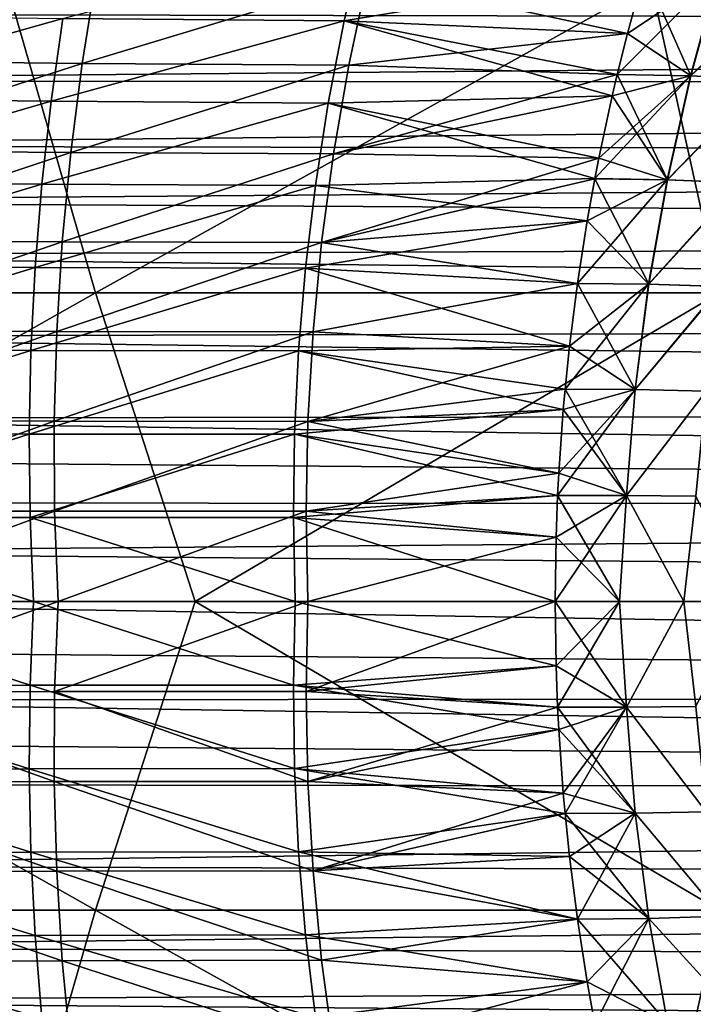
# Model space of a CAD drawing. Header units: metres. Extents: x -31 to 167, y -24 to 31.
# Tile 108 of 155: x 45 to 57, y -7 to 10. Entities that reach past the tile are written whole.
import ezdxf

# ---------------------------------------------------------------- set-up
doc = ezdxf.new("R2010")
doc.units = ezdxf.units.M
doc.layers.add('solid_12_381_042_XXX', color=7, linetype='CONTINUOUS')

msp = doc.modelspace()

# ---------------------------------------------------------------- linework, layer by layer
at = {"layer": 'solid_12_381_042_XXX'}
for points in [[(51.228695, 11.575222, 141.367889), (50.902172, 10.14524, 141.289688), (45.98563, 10.189199, 141.223022)], [(56.154343, 11.020045, 141.419693), (50.902172, 10.14524, 141.289688), (51.228695, 11.575222, 141.367889)], [(46.576378, 10.959479, 145.980133), (41.925274, 11.022121, 146.026047), (41.74831, 9.452508, 146.115204)], [(56.154343, 11.020045, 141.419693), (55.853584, 9.923126, 141.36702), (50.902172, 10.14524, 141.289688)], [(55.853596, 9.923161, 145.885284), (56.154224, 11.019628, 145.832642), (51.313866, 10.91248, 145.918365)], [(57.447823, 10.987242, 141.443542), (55.853584, 9.923126, 141.36702), (56.154343, 11.020045, 141.419693)], [(56.963757, 9.184834, 145.889618), (56.154224, 11.019628, 145.832642), (55.853596, 9.923161, 145.885284)], [(56.963757, 9.184834, 145.889618), (57.454914, 10.9865, 145.80867), (56.154224, 11.019628, 145.832642)], [(33.539204, 10.276634, 98.752991), (143.614212, 10.87923, 99.049805), (142.308578, 10.056041, 98.648941)], [(46.324287, 9.403905, 146.064453), (46.576378, 10.959479, 145.980133), (41.74831, 9.452508, 146.115204)], [(51.313866, 10.91248, 145.918365), (46.576378, 10.959479, 145.980133), (46.324287, 9.403905, 146.064453)], [(50.985977, 9.370774, 145.996506), (51.313866, 10.91248, 145.918365), (46.324287, 9.403905, 146.064453)], [(55.853596, 9.923161, 145.885284), (51.313866, 10.91248, 145.918365), (50.985977, 9.370774, 145.996506)], [(57.447823, 10.987242, 141.443542), (55.675766, 9.209691, 141.335892), (55.853584, 9.923126, 141.36702)], [(57.447823, 10.987242, 141.443542), (56.955223, 9.185497, 141.362518), (55.675766, 9.209691, 141.335892)], [(57.447823, 10.987242, 141.443542), (58.757973, 10.902742, 141.469055), (56.955223, 9.185497, 141.362518)], [(58.757973, 10.902742, 141.469055), (58.252048, 9.11683, 141.39093), (56.955223, 9.185497, 141.362518)], [(56.963757, 9.184834, 145.889618), (58.77243, 10.901102, 145.78299), (57.454914, 10.9865, 145.80867)], [(56.963757, 9.184834, 145.889618), (58.269394, 9.115266, 145.861023), (58.77243, 10.901102, 145.78299)], [(35.669422, 5.394961, 116.458664), (46.560581, 5.395046, 116.52739), (45.000469, 10.800611, 116.258217)], [(46.560581, 5.395046, 116.52739), (56.2705, 10.800641, 116.278313), (45.000469, 10.800611, 116.258217)], [(46.560581, 5.395046, 116.52739), (57.463551, 5.395054, 116.531799), (56.2705, 10.800641, 116.278313)], [(57.463551, 5.395054, 116.531799), (67.536873, 10.800508, 116.208984), (56.2705, 10.800641, 116.278313)], [(34.410034, 9.098486, 98.224548), (33.539204, 10.276634, 98.752991), (142.308578, 10.056041, 98.648941)], [(45.98563, 10.189199, 141.223022), (41.023724, 8.790202, 141.09697), (41.161362, 10.250776, 141.174347)], [(45.98563, 10.189199, 141.223022), (45.780319, 8.741761, 141.149918), (41.023724, 8.790202, 141.09697)], [(50.902172, 10.14524, 141.289688), (45.780319, 8.741761, 141.149918), (45.98563, 10.189199, 141.223022)], [(34.410034, 9.098486, 98.224548), (142.308578, 10.056041, 98.648941), (141.096863, 9.024458, 98.19384)], [(50.902172, 10.14524, 141.289688), (50.62677, 8.710423, 141.222092), (45.780319, 8.741761, 141.149918)], [(55.587612, 8.833502, 141.32045), (50.62677, 8.710423, 141.222092), (50.902172, 10.14524, 141.289688)], [(55.675766, 9.209691, 141.335892), (55.587612, 8.833502, 141.32045), (50.902172, 10.14524, 141.289688)], [(55.853584, 9.923126, 141.36702), (55.675766, 9.209691, 141.335892), (50.902172, 10.14524, 141.289688)], [(55.67569, 9.20934, 145.916443), (55.853596, 9.923161, 145.885284), (50.985977, 9.370774, 145.996506)], [(56.963757, 9.184834, 145.889618), (55.853596, 9.923161, 145.885284), (55.67569, 9.20934, 145.916443)], [(46.324287, 9.403905, 146.064453), (41.74831, 9.452508, 146.115204), (41.611839, 7.881237, 146.190475)], [(46.124172, 7.844975, 146.135574), (46.324287, 9.403905, 146.064453), (41.611839, 7.881237, 146.190475)], [(50.985977, 9.370774, 145.996506), (46.324287, 9.403905, 146.064453), (46.124172, 7.844975, 146.135574)], [(50.717632, 7.823328, 146.062439), (50.985977, 9.370774, 145.996506), (46.124172, 7.844975, 146.135574)], [(55.67569, 9.20934, 145.916443), (50.985977, 9.370774, 145.996506), (50.717632, 7.823328, 146.062439)], [(55.587624, 8.833534, 145.931854), (55.67569, 9.20934, 145.916443), (50.717632, 7.823328, 146.062439)], [(56.955223, 9.185497, 141.362518), (55.28466, 7.388649, 141.26741), (55.353973, 7.744117, 141.279541)], [(56.955223, 9.185497, 141.362518), (56.547028, 7.370796, 141.296158), (55.28466, 7.388649, 141.26741)], [(56.955223, 9.185497, 141.362518), (55.353973, 7.744117, 141.279541), (55.587612, 8.833502, 141.32045)], [(56.955223, 9.185497, 141.362518), (55.587612, 8.833502, 141.32045), (55.675766, 9.209691, 141.335892)], [(56.555271, 7.370281, 145.955978), (55.67569, 9.20934, 145.916443), (55.587624, 8.833534, 145.931854)], [(56.555271, 7.370281, 145.955978), (56.963757, 9.184834, 145.889618), (55.67569, 9.20934, 145.916443)], [(56.955223, 9.185497, 141.362518), (58.252048, 9.11683, 141.39093), (56.547028, 7.370796, 141.296158)], [(56.555271, 7.370281, 145.955978), (58.269394, 9.115266, 145.861023), (56.963757, 9.184834, 145.889618)], [(35.159969, 7.963207, 97.782082), (34.410034, 9.098486, 98.224548), (141.096863, 9.024458, 98.19384)], [(35.159969, 7.963207, 97.782082), (141.096863, 9.024458, 98.19384), (140.015442, 7.794255, 97.722054)], [(58.252048, 9.11683, 141.39093), (57.82637, 7.317425, 141.326752), (56.547028, 7.370796, 141.296158)], [(56.555271, 7.370281, 145.955978), (57.843094, 7.316212, 145.925156), (58.269394, 9.115266, 145.861023)], [(45.780319, 8.741761, 141.149918), (40.919346, 7.328354, 141.031647), (41.023724, 8.790202, 141.09697)], [(55.587612, 8.833502, 141.32045), (55.353973, 7.744117, 141.279541), (50.62677, 8.710423, 141.222092)], [(55.353985, 7.744145, 145.972763), (55.587624, 8.833534, 145.931854), (50.717632, 7.823328, 146.062439)], [(56.555271, 7.370281, 145.955978), (55.587624, 8.833534, 145.931854), (55.353985, 7.744145, 145.972763)], [(45.780319, 8.741761, 141.149918), (45.619003, 7.291603, 141.088257), (40.919346, 7.328354, 141.031647)], [(50.62677, 8.710423, 141.222092), (45.619003, 7.291603, 141.088257), (45.780319, 8.741761, 141.149918)], [(50.62677, 8.710423, 141.222092), (50.402489, 7.270772, 141.16507), (45.619003, 7.291603, 141.088257)], [(55.28466, 7.388649, 141.26741), (50.402489, 7.270772, 141.16507), (50.62677, 8.710423, 141.222092)], [(55.353973, 7.744117, 141.279541), (55.28466, 7.388649, 141.26741), (50.62677, 8.710423, 141.222092)], [(35.722015, 6.987936, 97.455101), (35.159969, 7.963207, 97.782082), (140.015442, 7.794255, 97.722054)], [(35.722015, 6.987936, 97.455101), (140.015442, 7.794255, 97.722054), (139.106308, 6.404825, 97.283112)], [(46.124172, 7.844975, 146.135574), (41.611839, 7.881237, 146.190475), (41.515865, 6.308306, 146.251862)], [(45.976025, 6.28269, 146.193497), (46.124172, 7.844975, 146.135574), (41.515865, 6.308306, 146.251862)], [(50.717632, 7.823328, 146.062439), (46.124172, 7.844975, 146.135574), (45.976025, 6.28269, 146.193497)], [(50.508835, 6.270142, 146.116135), (50.717632, 7.823328, 146.062439), (45.976025, 6.28269, 146.193497)], [(55.353985, 7.744145, 145.972763), (50.717632, 7.823328, 146.062439), (50.508835, 6.270142, 146.116135)], [(55.284611, 7.388366, 145.984924), (55.353985, 7.744145, 145.972763), (50.508835, 6.270142, 146.116135)], [(56.555271, 7.370281, 145.955978), (55.353985, 7.744145, 145.972763), (55.284611, 7.388366, 145.984924)], [(45.619003, 7.291603, 141.088257), (40.848232, 5.865232, 140.978378), (40.919346, 7.328354, 141.031647)], [(45.619003, 7.291603, 141.088257), (45.501682, 5.838723, 141.038071), (40.848232, 5.865232, 140.978378)], [(50.402489, 7.270772, 141.16507), (45.501682, 5.838723, 141.038071), (45.619003, 7.291603, 141.088257)], [(50.402489, 7.270772, 141.16507), (50.229324, 5.826287, 141.118652), (45.501682, 5.838723, 141.038071)], [(55.151726, 6.651751, 141.244125), (50.229324, 5.826287, 141.118652), (50.402489, 7.270772, 141.16507)], [(55.28466, 7.388649, 141.26741), (55.151726, 6.651751, 141.244125), (50.402489, 7.270772, 141.16507)], [(55.151733, 6.651774, 146.008179), (55.284611, 7.388366, 145.984924), (50.508835, 6.270142, 146.116135)], [(56.547028, 7.370796, 141.296158), (54.980526, 5.554856, 141.214157), (55.151726, 6.651751, 141.244125)], [(56.547028, 7.370796, 141.296158), (56.224865, 5.543044, 141.244446), (54.980526, 5.554856, 141.214157)], [(56.547028, 7.370796, 141.296158), (55.151726, 6.651751, 141.244125), (55.28466, 7.388649, 141.26741)], [(56.230907, 5.542708, 146.007721), (55.284611, 7.388366, 145.984924), (55.151733, 6.651774, 146.008179)], [(56.230907, 5.542708, 146.007721), (56.555271, 7.370281, 145.955978), (55.284611, 7.388366, 145.984924)], [(56.547028, 7.370796, 141.296158), (57.82637, 7.317425, 141.326752), (56.224865, 5.543044, 141.244446)], [(57.82637, 7.317425, 141.326752), (57.484177, 5.504214, 141.276596), (56.224865, 5.543044, 141.244446)], [(56.230907, 5.542708, 146.007721), (57.843094, 7.316212, 145.925156), (56.555271, 7.370281, 145.955978)], [(56.230907, 5.542708, 146.007721), (57.496418, 5.503492, 145.975403), (57.843094, 7.316212, 145.925156)], [(36.18565, 6.05273, 97.187523), (35.722015, 6.987936, 97.455101), (139.106308, 6.404825, 97.283112)], [(55.151726, 6.651751, 141.244125), (54.980526, 5.554856, 141.214157), (50.229324, 5.826287, 141.118652)], [(54.980499, 5.554643, 146.038162), (55.151733, 6.651774, 146.008179), (50.508835, 6.270142, 146.116135)], [(56.230907, 5.542708, 146.007721), (55.151733, 6.651774, 146.008179), (54.980499, 5.554643, 146.038162)], [(36.18565, 6.05273, 97.187523), (139.106308, 6.404825, 97.283112), (138.39119, 4.899745, 96.91835)], [(45.976025, 6.28269, 146.193497), (41.515865, 6.308306, 146.251862), (41.460388, 4.733717, 146.299362)], [(45.879856, 4.71705, 146.23822), (45.976025, 6.28269, 146.193497), (41.460388, 4.733717, 146.299362)], [(50.508835, 6.270142, 146.116135), (45.976025, 6.28269, 146.193497), (45.879856, 4.71705, 146.23822)], [(50.359581, 4.711216, 146.157623), (50.508835, 6.270142, 146.116135), (45.879856, 4.71705, 146.23822)], [(54.980499, 5.554643, 146.038162), (50.508835, 6.270142, 146.116135), (50.359581, 4.711216, 146.157623)], [(36.75058, 4.621576, 96.862976), (36.18565, 6.05273, 97.187523), (138.39119, 4.899745, 96.91835)], [(45.501682, 5.838723, 141.038071), (40.810379, 4.400836, 140.937149), (40.848232, 5.865232, 140.978378)], [(45.501682, 5.838723, 141.038071), (45.428349, 4.383123, 140.999329), (40.810379, 4.400836, 140.937149)], [(50.229324, 5.826287, 141.118652), (45.428349, 4.383123, 140.999329), (45.501682, 5.838723, 141.038071)], [(50.229324, 5.826287, 141.118652), (50.107281, 4.376967, 141.082809), (45.428349, 4.383123, 140.999329)], [(54.840919, 4.458054, 141.189713), (50.107281, 4.376967, 141.082809), (50.229324, 5.826287, 141.118652)], [(54.980526, 5.554856, 141.214157), (54.840919, 4.458054, 141.189713), (50.229324, 5.826287, 141.118652)], [(54.840927, 4.458069, 146.062607), (54.980499, 5.554643, 146.038162), (50.359581, 4.711216, 146.157623)], [(56.224865, 5.543044, 141.244446), (54.763577, 3.709431, 141.176163), (54.840919, 4.458054, 141.189713)], [(56.224865, 5.543044, 141.244446), (55.99128, 3.702188, 141.207474), (54.763577, 3.709431, 141.176163)], [(56.224865, 5.543044, 141.244446), (54.840919, 4.458054, 141.189713), (54.980526, 5.554856, 141.214157)], [(55.991364, 3.702044, 146.044846), (54.980499, 5.554643, 146.038162), (54.840927, 4.458069, 146.062607)], [(55.991364, 3.702044, 146.044846), (56.230907, 5.542708, 146.007721), (54.980499, 5.554643, 146.038162)], [(56.224865, 5.543044, 141.244446), (57.484177, 5.504214, 141.276596), (55.99128, 3.702188, 141.207474)], [(55.991364, 3.702044, 146.044846), (57.496418, 5.503492, 145.975403), (56.230907, 5.542708, 146.007721)], [(35.669422, 5.394961, 116.458664), (37.012154, 0.000002, 116.561737), (46.560581, 5.395046, 116.52739)], [(46.560581, 5.395046, 116.52739), (37.012154, 0.000002, 116.561737), (48.299797, -0.000006, 116.611328)], [(46.560581, 5.395046, 116.52739), (48.299797, -0.000006, 116.611328), (57.463551, 5.395054, 116.531799)], [(57.463551, 5.395054, 116.531799), (48.299797, -0.000006, 116.611328), (59.535713, -0.00001, 116.606232)], [(57.484177, 5.504214, 141.276596), (57.230556, 3.677018, 141.24057), (55.99128, 3.702188, 141.207474)], [(55.991364, 3.702044, 146.044846), (57.230736, 3.676871, 146.011749), (57.496418, 5.503492, 145.975403)], [(36.75058, 4.621576, 96.862976), (138.39119, 4.899745, 96.91835), (137.876968, 3.312529, 96.649773)], [(45.879856, 4.71705, 146.23822), (41.460388, 4.733717, 146.299362), (41.445408, 3.15747, 146.332977)], [(45.835655, 3.148055, 146.26973), (45.879856, 4.71705, 146.23822), (41.445408, 3.15747, 146.332977)], [(50.359581, 4.711216, 146.157623), (45.879856, 4.71705, 146.23822), (45.835655, 3.148055, 146.26973)], [(50.269875, 3.146551, 146.186874), (50.359581, 4.711216, 146.157623), (45.835655, 3.148055, 146.26973)], [(54.840927, 4.458069, 146.062607), (50.359581, 4.711216, 146.157623), (50.269875, 3.146551, 146.186874)], [(37.148029, 3.200509, 96.635056), (36.75058, 4.621576, 96.862976), (137.876968, 3.312529, 96.649773)], [(45.428349, 4.383123, 140.999329), (40.80579, 2.935165, 140.907974), (40.810379, 4.400836, 140.937149)], [(45.428349, 4.383123, 140.999329), (45.39901, 2.924803, 140.972046), (40.80579, 2.935165, 140.907974)], [(50.107281, 4.376967, 141.082809), (45.39901, 2.924803, 140.972046), (45.428349, 4.383123, 140.999329)], [(50.107281, 4.376967, 141.082809), (50.036358, 2.922813, 141.057571), (45.39901, 2.924803, 140.972046)], [(54.731876, 3.3536, 141.170624), (50.036358, 2.922813, 141.057571), (50.107281, 4.376967, 141.082809)], [(54.840919, 4.458054, 141.189713), (54.763577, 3.709431, 141.176163), (50.107281, 4.376967, 141.082809)], [(54.763577, 3.709431, 141.176163), (54.731876, 3.3536, 141.170624), (50.107281, 4.376967, 141.082809)], [(54.763565, 3.709288, 146.076157), (54.840927, 4.458069, 146.062607), (50.269875, 3.146551, 146.186874)], [(55.991364, 3.702044, 146.044846), (54.840927, 4.458069, 146.062607), (54.763565, 3.709288, 146.076157)], [(54.731884, 3.353611, 146.081696), (54.763565, 3.709288, 146.076157), (50.269875, 3.146551, 146.186874)], [(55.99128, 3.702188, 141.207474), (54.633705, 1.851382, 141.153427), (54.653709, 2.241924, 141.156937)], [(55.99128, 3.702188, 141.207474), (55.83852, 1.848309, 141.185013), (54.633705, 1.851382, 141.153427)], [(55.99128, 3.702188, 141.207474), (54.653709, 2.241924, 141.156937), (54.731876, 3.3536, 141.170624)], [(55.99128, 3.702188, 141.207474), (54.731876, 3.3536, 141.170624), (54.763577, 3.709431, 141.176163)], [(55.837399, 1.848244, 146.067337), (54.763565, 3.709288, 146.076157), (54.731884, 3.353611, 146.081696)], [(55.837399, 1.848244, 146.067337), (55.991364, 3.702044, 146.044846), (54.763565, 3.709288, 146.076157)], [(55.837399, 1.848244, 146.067337), (57.230736, 3.676871, 146.011749), (55.991364, 3.702044, 146.044846)], [(55.837399, 1.848244, 146.067337), (57.047573, 1.836196, 146.034164), (57.230736, 3.676871, 146.011749)], [(55.99128, 3.702188, 141.207474), (57.230556, 3.677018, 141.24057), (55.83852, 1.848309, 141.185013)], [(57.230556, 3.677018, 141.24057), (57.049831, 1.836236, 141.218216), (55.83852, 1.848309, 141.185013)], [(37.148029, 3.200509, 96.635056), (137.876968, 3.312529, 96.649773), (137.566803, 1.670365, 96.48613)], [(54.731876, 3.3536, 141.170624), (54.653709, 2.241924, 141.156937), (50.036358, 2.922813, 141.057571)], [(54.653713, 2.24193, 146.095383), (54.731884, 3.353611, 146.081696), (50.269875, 3.146551, 146.186874)], [(55.837399, 1.848244, 146.067337), (54.731884, 3.353611, 146.081696), (54.653713, 2.24193, 146.095383)], [(37.292912, 2.465328, 96.55143), (37.148029, 3.200509, 96.635056), (137.566803, 1.670365, 96.48613)], [(45.835655, 3.148055, 146.26973), (41.445408, 3.15747, 146.332977), (41.470924, 1.579564, 146.352692)], [(45.843433, 1.575705, 146.288055), (45.835655, 3.148055, 146.26973), (41.470924, 1.579564, 146.352692)], [(50.269875, 3.146551, 146.186874), (45.835655, 3.148055, 146.26973), (45.843433, 1.575705, 146.288055)], [(50.239712, 1.576145, 146.203918), (50.269875, 3.146551, 146.186874), (45.843433, 1.575705, 146.288055)], [(54.653713, 2.24193, 146.095383), (50.269875, 3.146551, 146.186874), (50.239712, 1.576145, 146.203918)], [(45.39901, 2.924803, 140.972046), (40.834461, 1.46822, 140.890854), (40.80579, 2.935165, 140.907974)], [(45.39901, 2.924803, 140.972046), (45.413662, 1.463762, 140.956223), (40.834461, 1.46822, 140.890854)], [(50.036358, 2.922813, 141.057571), (45.413662, 1.463762, 140.956223), (45.39901, 2.924803, 140.972046)], [(50.036358, 2.922813, 141.057571), (50.016552, 1.463824, 141.042908), (45.413662, 1.463762, 140.956223)], [(54.633705, 1.851382, 141.153427), (50.016552, 1.463824, 141.042908), (50.036358, 2.922813, 141.057571)], [(54.653709, 2.241924, 141.156937), (54.633705, 1.851382, 141.153427), (50.036358, 2.922813, 141.057571)], [(37.399559, 1.722439, 96.489632), (37.292912, 2.465328, 96.55143), (137.566803, 1.670365, 96.48613)], [(54.633705, 1.85131, 146.098892), (54.653713, 2.24193, 146.095383), (50.239712, 1.576145, 146.203918)], [(55.837399, 1.848244, 146.067337), (54.653713, 2.24193, 146.095383), (54.633705, 1.85131, 146.098892)], [(37.475029, 0.861589, 96.445824), (37.399559, 1.722439, 96.489632), (137.566803, 1.670365, 96.48613)], [(54.633705, 1.851382, 141.153427), (54.606697, 1.124065, 141.148697), (50.016552, 1.463824, 141.042908)], [(54.606701, 1.124067, 146.103622), (54.633705, 1.85131, 146.098892), (50.239712, 1.576145, 146.203918)], [(55.83852, 1.848309, 141.185013), (54.590988, 0.000001, 141.14595), (54.606697, 1.124065, 141.148697)], [(55.83852, 1.848309, 141.185013), (55.716183, 0.000003, 141.175674), (54.590988, 0.000001, 141.14595)], [(55.83852, 1.848309, 141.185013), (54.606697, 1.124065, 141.148697), (54.633705, 1.851382, 141.153427)], [(55.716175, 0.000003, 146.076645), (54.633705, 1.85131, 146.098892), (54.606701, 1.124067, 146.103622)], [(55.837399, 1.848244, 146.067337), (54.633705, 1.85131, 146.098892), (55.716175, 0.000003, 146.076645)], [(55.837399, 1.848244, 146.067337), (55.716175, 0.000003, 146.076645), (56.841331, 0.000003, 146.04567)], [(55.83852, 1.848309, 141.185013), (56.841343, 0.000003, 141.20665), (55.716183, 0.000003, 141.175674)], [(55.837399, 1.848244, 146.067337), (56.841331, 0.000003, 146.04567), (57.047573, 1.836196, 146.034164)], [(55.83852, 1.848309, 141.185013), (57.049831, 1.836236, 141.218216), (56.841343, 0.000003, 141.20665)], [(57.047573, 1.836196, 146.034164), (56.841331, 0.000003, 146.04567), (57.966457, 0.000003, 146.013412)], [(57.049831, 1.836236, 141.218216), (57.966469, 0.000003, 141.238907), (56.841343, 0.000003, 141.20665)], [(37.475029, 0.861589, 96.445824), (137.566803, 1.670365, 96.48613), (137.463043, 0, 96.431297)], [(45.843433, 1.575705, 146.288055), (41.470924, 1.579564, 146.352692), (41.53701, 0, 146.358536)], [(45.903305, 0, 146.293167), (45.843433, 1.575705, 146.288055), (41.53701, 0, 146.358536)], [(50.239712, 1.576145, 146.203918), (45.843433, 1.575705, 146.288055), (45.903305, 0, 146.293167)], [(50.269192, 0, 146.20874), (50.239712, 1.576145, 146.203918), (45.903305, 0, 146.293167)], [(54.606701, 1.124067, 146.103622), (50.239712, 1.576145, 146.203918), (50.269192, 0, 146.20874)], [(45.472488, 0.000001, 140.951843), (40.896416, 0.000001, 140.885788), (40.834461, 1.46822, 140.890854)], [(45.413662, 1.463762, 140.956223), (45.472488, 0.000001, 140.951843), (40.834461, 1.46822, 140.890854)], [(50.016552, 1.463824, 141.042908), (50.048031, 0.000001, 141.038849), (45.413662, 1.463762, 140.956223)], [(50.048031, 0.000001, 141.038849), (45.472488, 0.000001, 140.951843), (45.413662, 1.463762, 140.956223)], [(54.590988, 0.000001, 141.14595), (50.048031, 0.000001, 141.038849), (50.016552, 1.463824, 141.042908)], [(54.606697, 1.124065, 141.148697), (54.590988, 0.000001, 141.14595), (50.016552, 1.463824, 141.042908)], [(54.590992, 0, 146.106369), (54.606701, 1.124067, 146.103622), (50.269192, 0, 146.20874)], [(55.716175, 0.000003, 146.076645), (54.606701, 1.124067, 146.103622), (54.590992, 0, 146.106369)], [(37.49995, 0, 96.431297), (37.475029, 0.861589, 96.445824), (137.463043, 0, 96.431297)], [(35.669533, -5.394876, 116.458672), (46.560791, -5.394961, 116.52739), (37.012154, 0.000002, 116.561737)], [(46.560791, -5.394961, 116.52739), (48.299797, -0.000006, 116.611328), (37.012154, 0.000002, 116.561737)], [(37.475021, -0.861862, 96.445831), (37.49995, 0, 96.431297), (137.56694, -1.671417, 96.486198)], [(137.56694, -1.671417, 96.486198), (37.49995, 0, 96.431297), (137.463043, 0, 96.431297)], [(40.834457, -1.468214, 140.890854), (40.896416, 0.000001, 140.885788), (45.413658, -1.463753, 140.956223)], [(45.413658, -1.463753, 140.956223), (40.896416, 0.000001, 140.885788), (45.472488, 0.000001, 140.951843)], [(41.470921, -1.579576, 146.352692), (45.903305, 0, 146.293167), (41.53701, 0, 146.358536)], [(41.470921, -1.579576, 146.352692), (45.843426, -1.575711, 146.288055), (45.903305, 0, 146.293167)], [(45.413658, -1.463753, 140.956223), (45.472488, 0.000001, 140.951843), (50.016548, -1.463812, 141.042908)], [(50.016548, -1.463812, 141.042908), (45.472488, 0.000001, 140.951843), (50.048031, 0.000001, 141.038849)], [(45.843426, -1.575711, 146.288055), (50.269192, 0, 146.20874), (45.903305, 0, 146.293167)], [(45.843426, -1.575711, 146.288055), (50.239708, -1.576146, 146.203918), (50.269192, 0, 146.20874)], [(50.016548, -1.463812, 141.042908), (50.048031, 0.000001, 141.038849), (54.606693, -1.124069, 141.148697)], [(54.606693, -1.124069, 141.148697), (50.048031, 0.000001, 141.038849), (54.590988, 0.000001, 141.14595)], [(50.239708, -1.576146, 146.203918), (54.590992, 0, 146.106369), (50.269192, 0, 146.20874)], [(54.606693, -1.124063, 146.103622), (54.590992, 0, 146.106369), (50.239708, -1.576146, 146.203918)], [(55.716183, 0.000003, 141.175674), (54.606693, -1.124069, 141.148697), (54.590988, 0.000001, 141.14595)], [(55.716175, 0.000003, 146.076645), (54.590992, 0, 146.106369), (55.837551, -1.84824, 146.067337)], [(55.837551, -1.84824, 146.067337), (54.590992, 0, 146.106369), (54.606693, -1.124063, 146.103622)], [(55.716183, 0.000003, 141.175674), (54.633698, -1.851307, 141.153427), (54.606693, -1.124069, 141.148697)], [(55.716183, 0.000003, 141.175674), (55.837528, -1.848239, 141.184982), (54.633698, -1.851307, 141.153427)], [(56.841331, 0.000003, 146.04567), (55.716175, 0.000003, 146.076645), (55.837551, -1.84824, 146.067337)], [(55.716183, 0.000003, 141.175674), (56.841343, 0.000003, 141.20665), (55.837528, -1.848239, 141.184982)], [(56.841343, 0.000003, 141.20665), (57.047844, -1.836188, 141.218155), (55.837528, -1.848239, 141.184982)], [(56.841331, 0.000003, 146.04567), (55.837551, -1.84824, 146.067337), (57.047886, -1.836188, 146.034164)], [(57.966457, 0.000003, 146.013412), (56.841331, 0.000003, 146.04567), (57.047886, -1.836188, 146.034164)], [(56.841343, 0.000003, 141.20665), (57.966469, 0.000003, 141.238907), (57.047844, -1.836188, 141.218155)], [(46.560791, -5.394961, 116.52739), (57.463856, -5.394969, 116.531799), (48.299797, -0.000006, 116.611328)], [(57.463856, -5.394969, 116.531799), (59.535713, -0.00001, 116.606232), (48.299797, -0.000006, 116.611328)], [(37.399574, -1.722441, 96.489632), (37.475021, -0.861862, 96.445831), (137.56694, -1.671417, 96.486198)], [(50.016548, -1.463812, 141.042908), (54.606693, -1.124069, 141.148697), (54.633698, -1.851307, 141.153427)], [(54.633698, -1.851307, 146.098892), (54.606693, -1.124063, 146.103622), (50.239708, -1.576146, 146.203918)], [(55.837551, -1.84824, 146.067337), (54.606693, -1.124063, 146.103622), (54.633698, -1.851307, 146.098892)], [(40.805782, -2.935153, 140.907974), (40.834457, -1.468214, 140.890854), (45.399002, -2.924787, 140.972046)], [(40.834457, -1.468214, 140.890854), (45.413658, -1.463753, 140.956223), (45.399002, -2.924787, 140.972046)], [(45.399002, -2.924787, 140.972046), (45.413658, -1.463753, 140.956223), (50.03635, -2.922791, 141.057556)], [(45.413658, -1.463753, 140.956223), (50.016548, -1.463812, 141.042908), (50.03635, -2.922791, 141.057556)], [(50.016548, -1.463812, 141.042908), (54.633698, -1.851307, 141.153427), (54.653709, -2.241934, 141.156937)], [(50.03635, -2.922791, 141.057556), (50.016548, -1.463812, 141.042908), (54.653709, -2.241934, 141.156937)], [(37.399574, -1.722441, 96.489632), (137.56694, -1.671417, 96.486198), (137.877472, -3.314482, 96.65004)], [(41.470921, -1.579576, 146.352692), (41.445404, -3.157494, 146.332977), (45.835651, -3.148067, 146.26973)], [(41.470921, -1.579576, 146.352692), (45.835651, -3.148067, 146.26973), (45.843426, -1.575711, 146.288055)], [(45.843426, -1.575711, 146.288055), (45.835651, -3.148067, 146.26973), (50.269871, -3.146552, 146.186874)], [(45.843426, -1.575711, 146.288055), (50.269871, -3.146552, 146.186874), (50.239708, -1.576146, 146.203918)], [(54.633698, -1.851307, 146.098892), (50.239708, -1.576146, 146.203918), (50.269871, -3.146552, 146.186874)], [(37.292881, -2.465245, 96.551422), (37.399574, -1.722441, 96.489632), (137.877472, -3.314482, 96.65004)], [(54.653709, -2.241925, 146.095383), (54.633698, -1.851307, 146.098892), (50.269871, -3.146552, 146.186874)], [(55.837528, -1.848239, 141.184982), (54.653709, -2.241934, 141.156937), (54.633698, -1.851307, 141.153427)], [(55.837551, -1.84824, 146.067337), (54.633698, -1.851307, 146.098892), (55.991688, -3.702039, 146.04483)], [(55.991688, -3.702039, 146.04483), (54.633698, -1.851307, 146.098892), (54.653709, -2.241925, 146.095383)], [(55.837528, -1.848239, 141.184982), (54.731876, -3.353617, 141.170624), (54.653709, -2.241934, 141.156937)], [(55.837528, -1.848239, 141.184982), (54.763557, -3.709285, 141.176163), (54.731876, -3.353617, 141.170624)], [(55.837528, -1.848239, 141.184982), (55.991642, -3.702038, 141.207489), (54.763557, -3.709285, 141.176163)], [(55.837528, -1.848239, 141.184982), (57.047844, -1.836188, 141.218155), (57.231304, -3.676852, 141.240585)], [(55.837528, -1.848239, 141.184982), (57.231304, -3.676852, 141.240585), (55.991642, -3.702038, 141.207489)], [(57.047886, -1.836188, 146.034164), (55.837551, -1.84824, 146.067337), (57.231396, -3.676851, 146.011719)], [(55.837551, -1.84824, 146.067337), (55.991688, -3.702039, 146.04483), (57.231396, -3.676851, 146.011719)], [(50.03635, -2.922791, 141.057556), (54.653709, -2.241934, 141.156937), (54.731876, -3.353617, 141.170624)], [(54.731876, -3.353604, 146.081696), (54.653709, -2.241925, 146.095383), (50.269871, -3.146552, 146.186874)], [(55.991688, -3.702039, 146.04483), (54.653709, -2.241925, 146.095383), (54.731876, -3.353604, 146.081696)], [(37.148018, -3.200506, 96.635056), (37.292881, -2.465245, 96.551422), (137.877472, -3.314482, 96.65004)], [(40.805782, -2.935153, 140.907974), (45.399002, -2.924787, 140.972046), (45.428337, -4.383099, 140.999329)], [(45.399002, -2.924787, 140.972046), (50.03635, -2.922791, 141.057556), (50.107273, -4.376935, 141.082809)], [(45.428337, -4.383099, 140.999329), (45.399002, -2.924787, 140.972046), (50.107273, -4.376935, 141.082809)], [(50.03635, -2.922791, 141.057556), (54.731876, -3.353617, 141.170624), (54.763557, -3.709285, 141.176163)], [(50.107273, -4.376935, 141.082809), (50.03635, -2.922791, 141.057556), (54.763557, -3.709285, 141.176163)], [(40.810368, -4.400819, 140.937149), (40.805782, -2.935153, 140.907974), (45.428337, -4.383099, 140.999329)], [(36.750622, -4.621458, 96.862953), (37.148018, -3.200506, 96.635056), (137.877472, -3.314482, 96.65004)], [(41.445404, -3.157494, 146.332977), (45.879848, -4.717068, 146.23822), (45.835651, -3.148067, 146.26973)], [(41.445404, -3.157494, 146.332977), (41.460384, -4.733753, 146.299362), (45.879848, -4.717068, 146.23822)], [(45.835651, -3.148067, 146.26973), (50.359577, -4.711218, 146.157623), (50.269871, -3.146552, 146.186874)], [(45.835651, -3.148067, 146.26973), (45.879848, -4.717068, 146.23822), (50.359577, -4.711218, 146.157623)], [(54.731876, -3.353604, 146.081696), (50.269871, -3.146552, 146.186874), (50.359577, -4.711218, 146.157623)], [(36.750622, -4.621458, 96.862953), (137.877472, -3.314482, 96.65004), (138.392242, -4.902415, 96.9189)], [(54.763557, -3.709287, 146.076157), (54.731876, -3.353604, 146.081696), (50.359577, -4.711218, 146.157623)], [(55.991688, -3.702039, 146.04483), (54.731876, -3.353604, 146.081696), (54.763557, -3.709287, 146.076157)], [(50.107273, -4.376935, 141.082809), (54.763557, -3.709285, 141.176163), (54.840919, -4.458079, 141.189713)], [(54.840919, -4.458061, 146.062607), (54.763557, -3.709287, 146.076157), (50.359577, -4.711218, 146.157623)], [(55.991642, -3.702038, 141.207489), (54.840919, -4.458079, 141.189713), (54.763557, -3.709285, 141.176163)], [(55.991688, -3.702039, 146.04483), (54.763557, -3.709287, 146.076157), (56.23111, -5.542705, 146.007706)], [(56.23111, -5.542705, 146.007706), (54.763557, -3.709287, 146.076157), (54.840919, -4.458061, 146.062607)], [(55.991642, -3.702038, 141.207489), (54.980492, -5.55464, 141.214157), (54.840919, -4.458079, 141.189713)], [(55.991642, -3.702038, 141.207489), (56.231129, -5.542702, 141.244598), (54.980492, -5.55464, 141.214157)], [(55.991642, -3.702038, 141.207489), (57.231304, -3.676852, 141.240585), (57.496872, -5.503471, 141.276932)], [(55.991642, -3.702038, 141.207489), (57.496872, -5.503471, 141.276932), (56.231129, -5.542702, 141.244598)], [(57.231396, -3.676851, 146.011719), (55.991688, -3.702039, 146.04483), (57.496826, -5.503476, 145.975388)], [(55.991688, -3.702039, 146.04483), (56.23111, -5.542705, 146.007706), (57.496826, -5.503476, 145.975388)], [(40.810368, -4.400819, 140.937149), (45.428337, -4.383099, 140.999329), (45.501667, -5.838691, 141.038055)], [(40.848213, -5.865211, 140.978363), (40.810368, -4.400819, 140.937149), (45.501667, -5.838691, 141.038055)], [(45.428337, -4.383099, 140.999329), (50.107273, -4.376935, 141.082809), (50.229313, -5.826244, 141.118637)], [(45.501667, -5.838691, 141.038055), (45.428337, -4.383099, 140.999329), (50.229313, -5.826244, 141.118637)], [(50.107273, -4.376935, 141.082809), (54.840919, -4.458079, 141.189713), (54.980492, -5.55464, 141.214157)], [(50.229313, -5.826244, 141.118637), (50.107273, -4.376935, 141.082809), (54.980492, -5.55464, 141.214157)], [(54.980492, -5.554643, 146.038162), (54.840919, -4.458061, 146.062607), (50.359577, -4.711218, 146.157623)], [(56.23111, -5.542705, 146.007706), (54.840919, -4.458061, 146.062607), (54.980492, -5.554643, 146.038162)], [(36.18565, -6.05273, 97.187523), (36.750622, -4.621458, 96.862953), (138.392242, -4.902415, 96.9189)], [(41.460384, -4.733753, 146.299362), (45.976021, -6.282714, 146.193497), (45.879848, -4.717068, 146.23822)], [(41.460384, -4.733753, 146.299362), (41.515862, -6.308353, 146.251862), (45.976021, -6.282714, 146.193497)], [(45.879848, -4.717068, 146.23822), (50.508831, -6.270144, 146.116135), (50.359577, -4.711218, 146.157623)], [(45.879848, -4.717068, 146.23822), (45.976021, -6.282714, 146.193497), (50.508831, -6.270144, 146.116135)], [(54.980492, -5.554643, 146.038162), (50.359577, -4.711218, 146.157623), (50.508831, -6.270144, 146.116135)], [(36.18565, -6.05273, 97.187523), (138.392242, -4.902415, 96.9189), (139.108139, -6.408076, 97.284027)], [(45.000435, -10.800428, 116.258232), (46.560791, -5.394961, 116.52739), (35.669533, -5.394876, 116.458672)], [(45.000435, -10.800428, 116.258232), (56.270439, -10.800459, 116.278328), (46.560791, -5.394961, 116.52739)], [(56.270439, -10.800459, 116.278328), (57.463856, -5.394969, 116.531799), (46.560791, -5.394961, 116.52739)], [(57.496826, -5.503476, 145.975388), (56.23111, -5.542705, 146.007706), (57.842823, -7.31623, 145.925156)], [(56.231129, -5.542702, 141.244598), (57.496872, -5.503471, 141.276932), (57.842651, -7.316236, 141.327148)], [(56.270439, -10.800459, 116.278328), (67.536781, -10.800325, 116.208992), (57.463856, -5.394969, 116.531799)], [(50.229313, -5.826244, 141.118637), (54.980492, -5.55464, 141.214157), (55.15173, -6.651789, 141.244125)], [(55.151722, -6.65176, 146.008179), (54.980492, -5.554643, 146.038162), (50.508831, -6.270144, 146.116135)], [(56.231129, -5.542702, 141.244598), (55.15173, -6.651789, 141.244125), (54.980492, -5.55464, 141.214157)], [(56.23111, -5.542705, 146.007706), (54.980492, -5.554643, 146.038162), (56.555134, -7.370288, 145.955978)], [(56.555134, -7.370288, 145.955978), (54.980492, -5.554643, 146.038162), (55.151722, -6.65176, 146.008179)], [(56.231129, -5.542702, 141.244598), (55.284603, -7.388365, 141.267395), (55.15173, -6.651789, 141.244125)], [(56.231129, -5.542702, 141.244598), (56.55505, -7.370287, 141.296326), (55.284603, -7.388365, 141.267395)], [(56.23111, -5.542705, 146.007706), (56.555134, -7.370288, 145.955978), (57.842823, -7.31623, 145.925156)], [(56.231129, -5.542702, 141.244598), (57.842651, -7.316236, 141.327148), (56.55505, -7.370287, 141.296326)], [(40.848213, -5.865211, 140.978363), (45.501667, -5.838691, 141.038055), (45.618984, -7.291563, 141.088257)], [(45.501667, -5.838691, 141.038055), (50.229313, -5.826244, 141.118637), (50.40247, -7.27072, 141.16507)], [(45.618984, -7.291563, 141.088257), (45.501667, -5.838691, 141.038055), (50.40247, -7.27072, 141.16507)], [(50.40247, -7.27072, 141.16507), (50.229313, -5.826244, 141.118637), (55.15173, -6.651789, 141.244125)], [(40.919323, -7.328328, 141.031647), (40.848213, -5.865211, 140.978363), (45.618984, -7.291563, 141.088257)], [(35.722015, -6.987936, 97.455101), (36.18565, -6.05273, 97.187523), (139.108139, -6.408076, 97.284027)], [(41.515862, -6.308353, 146.251862), (46.124165, -7.845006, 146.135574), (45.976021, -6.282714, 146.193497)], [(41.515862, -6.308353, 146.251862), (41.611835, -7.881296, 146.190475), (46.124165, -7.845006, 146.135574)], [(45.976021, -6.282714, 146.193497), (50.717628, -7.823331, 146.062439), (50.508831, -6.270144, 146.116135)], [(45.976021, -6.282714, 146.193497), (46.124165, -7.845006, 146.135574), (50.717628, -7.823331, 146.062439)], [(55.151722, -6.65176, 146.008179), (50.508831, -6.270144, 146.116135), (50.717628, -7.823331, 146.062439)], [(35.722015, -6.987936, 97.455101), (139.108139, -6.408076, 97.284027), (140.018234, -7.797938, 97.723351)], [(50.40247, -7.27072, 141.16507), (55.15173, -6.651789, 141.244125), (55.284603, -7.388365, 141.267395)], [(55.284603, -7.388369, 145.984924), (55.151722, -6.65176, 146.008179), (50.717628, -7.823331, 146.062439)], [(56.555134, -7.370288, 145.955978), (55.151722, -6.65176, 146.008179), (55.284603, -7.388369, 145.984924)], [(35.159969, -7.963207, 97.782082), (35.722015, -6.987936, 97.455101), (140.018234, -7.797938, 97.723351)]]:
    msp.add_3dface(points, dxfattribs=at)

doc.saveas('drawing.dxf')
